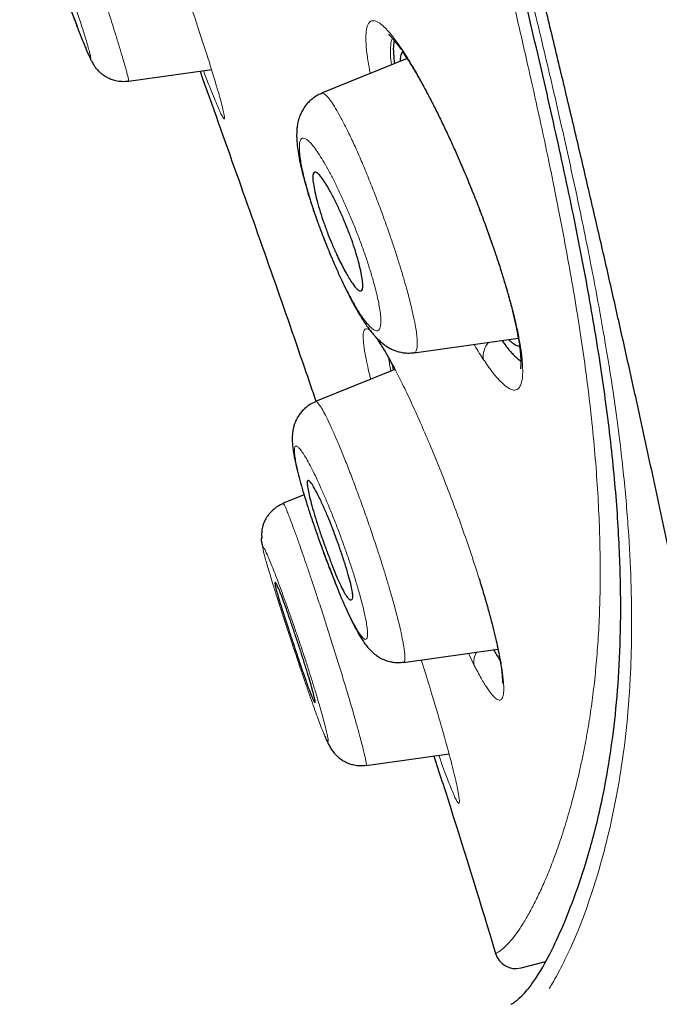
# Model space of a CAD drawing. Header units: millimetres. Extents: x 8 to 830, y 12 to 2106.
# Tile 102 of 256: x 113 to 122, y 1758 to 1772. Entities that reach past the tile are written whole.
import ezdxf

# ---------------------------------------------------------------- set-up
doc = ezdxf.new("R2010")
doc.units = ezdxf.units.MM

msp = doc.modelspace()

# ---------------------------------------------------------------- linework, layer by layer
at = {"color": 7, "linetype": 'Continuous', "lineweight": 30}
for p, q in [((118.571, 1771.931), (117.351, 1771.438)), ((114.608, 1771.608), (115.792, 1771.774)), ((118.672, 1767.745), (120.151, 1767.953)), ((118.359, 1767.58), (118.374, 1767.503)), ((118.359, 1767.58), (118.374, 1767.503)), ((118.395, 1767.511), (117.265, 1767.055)), ((117.105, 1765.727), (116.807, 1765.607)), ((118.519, 1763.344), (119.862, 1763.533)), ((117.989, 1761.877), (119.167, 1762.043)), ((120.191, 1759.001), (120.54, 1759.091))]:
    msp.add_line(p, q, dxfattribs=at)
at = {"color": 8, "linetype": 'Continuous', "lineweight": 0}
msp.add_line((119.525, 1763.302), (119.441, 1763.474), dxfattribs=at)
msp.add_line((119.525, 1763.302), (119.441, 1763.474), dxfattribs=at)
for centre, radius, start, end in [((119.93, 1767.702), 0.277, 135.4515, 191.2311), ((119.757, 1763.355), 0.238, 145.082, 192.9714)]:
    msp.add_arc(centre, radius, start, end, dxfattribs=at)
at = {"color": 7, "linetype": 'Continuous', "lineweight": 30}
msp.add_arc((120.116, 1759.291), 0.3, 196.8334, 284.5, dxfattribs=at)
for points, knots in [([(123.822, 1756.852), (123.724, 1757.43), (123.529, 1758.584), (123.213, 1760.318), (122.925, 1761.823), (122.671, 1763.1), (122.457, 1764.146), (122.236, 1765.203), (122.033, 1766.15), (121.851, 1766.984), (121.692, 1767.7), (121.529, 1768.426), (121.361, 1769.164), (121.188, 1769.915), (121.009, 1770.68), (120.824, 1771.462), (120.632, 1772.26), (120.433, 1773.078), (120.227, 1773.913), (120.014, 1774.765), (119.796, 1775.632), (119.572, 1776.511), (119.419, 1777.107), (119.342, 1777.405)], [0, 0, 0, 0, 0.093359, 0.186706, 0.280006, 0.334976, 0.389956, 0.444959, 0.499974, 0.535699, 0.571426, 0.607157, 0.64289, 0.678614, 0.714318, 0.750006, 0.785687, 0.821385, 0.857107, 0.892845, 0.928584, 0.964309, 1, 1, 1, 1]), ([(123.822, 1756.852), (123.724, 1757.43), (123.529, 1758.584), (123.213, 1760.318), (122.925, 1761.823), (122.671, 1763.1), (122.457, 1764.146), (122.236, 1765.203), (122.033, 1766.15), (121.851, 1766.984), (121.692, 1767.7), (121.529, 1768.426), (121.361, 1769.164), (121.188, 1769.915), (121.009, 1770.68), (120.824, 1771.462), (120.632, 1772.26), (120.433, 1773.078), (120.227, 1773.913), (120.014, 1774.765), (119.796, 1775.632), (119.572, 1776.511), (119.419, 1777.107), (119.342, 1777.405)], [0, 0, 0, 0, 0.093359, 0.186706, 0.280006, 0.334976, 0.389956, 0.444959, 0.499974, 0.535699, 0.571426, 0.607157, 0.64289, 0.678614, 0.714318, 0.750006, 0.785687, 0.821385, 0.857107, 0.892845, 0.928584, 0.964309, 1, 1, 1, 1]), ([(120.045, 1758.483), (120.054, 1758.486), (120.071, 1758.492), (120.191, 1758.583), (120.363, 1758.781), (120.562, 1759.109), (120.767, 1759.54), (120.966, 1760.039), (121.168, 1760.651), (121.332, 1761.305), (121.454, 1761.965), (121.537, 1762.593), (121.593, 1763.298), (121.615, 1764.087), (121.596, 1764.965), (121.529, 1765.938), (121.412, 1766.97), (121.249, 1768.053), (121.046, 1769.176), (120.796, 1770.383), (120.509, 1771.661), (120.192, 1773.001), (119.853, 1774.398), (119.495, 1775.843), (119.246, 1776.838), (119.121, 1777.336)], [0, 0, 0, 0, 0.069983, 0.139819, 0.209532, 0.279196, 0.333982, 0.388895, 0.444034, 0.499198, 0.534947, 0.570667, 0.606421, 0.642292, 0.678185, 0.713872, 0.749485, 0.780797, 0.812262, 0.843597, 0.874737, 0.905872, 0.93711, 0.968486, 1, 1, 1, 1]), ([(121.075, 1777.283), (121.259, 1776.567), (121.628, 1775.134), (122.17, 1773.068), (122.704, 1771.087), (123.225, 1769.196), (123.733, 1767.374), (124.395, 1765.013), (125.193, 1762.149), (126.116, 1758.761), (126.693, 1756.504), (126.982, 1755.375)], [0, 0, 0, 0, 0.083259, 0.166564, 0.249864, 0.333243, 0.416664, 0.500009, 0.666597, 0.83323, 1, 1, 1, 1]), ([(121.075, 1777.283), (121.259, 1776.567), (121.628, 1775.134), (122.17, 1773.068), (122.704, 1771.087), (123.225, 1769.196), (123.733, 1767.374), (124.395, 1765.013), (125.193, 1762.149), (126.116, 1758.761), (126.693, 1756.504), (126.982, 1755.375)], [0, 0, 0, 0, 0.083259, 0.166564, 0.249864, 0.333243, 0.416664, 0.500009, 0.666597, 0.83323, 1, 1, 1, 1]), ([(113.37, 1775.317), (113.345, 1775.305), (113.297, 1775.283), (113.236, 1775.239), (113.19, 1775.194), (113.156, 1775.153), (113.132, 1775.117), (113.108, 1775.076), (113.087, 1775.028), (113.071, 1774.976), (113.063, 1774.933), (113.06, 1774.89), (113.061, 1774.829), (113.07, 1774.753), (113.09, 1774.657), (113.118, 1774.556), (113.153, 1774.439), (113.195, 1774.308), (113.242, 1774.163), (113.295, 1774.005), (113.354, 1773.836), (113.417, 1773.658), (113.482, 1773.475), (113.546, 1773.295), (113.608, 1773.122), (113.666, 1772.959), (113.721, 1772.807), (113.773, 1772.663), (113.827, 1772.52), (113.882, 1772.374), (113.931, 1772.247), (113.973, 1772.141), (114.009, 1772.055), (114.041, 1771.98), (114.068, 1771.922), (114.089, 1771.88), (114.105, 1771.851), (114.117, 1771.832), (114.126, 1771.818), (114.135, 1771.806), (114.143, 1771.796), (114.158, 1771.778), (114.181, 1771.753), (114.208, 1771.728), (114.237, 1771.705), (114.266, 1771.685), (114.307, 1771.661), (114.361, 1771.636), (114.43, 1771.616), (114.515, 1771.603), (114.575, 1771.608), (114.608, 1771.611)], [0, 0, 0, 0, 0.0145622, 0.0277458, 0.0391819, 0.0486215, 0.0559224, 0.0619312, 0.0738939, 0.0868548, 0.1017142, 0.1174896, 0.1332583, 0.1649378, 0.1971445, 0.2302511, 0.2637043, 0.2973732, 0.331381, 0.3658506, 0.4009148, 0.4365644, 0.4712988, 0.5047747, 0.5369943, 0.567926, 0.5975366, 0.6263129, 0.6573097, 0.6911635, 0.728024, 0.7543415, 0.7820819, 0.8108071, 0.8365541, 0.858389, 0.8763036, 0.8871578, 0.8957937, 0.9022275, 0.9065471, 0.9094999, 0.9158091, 0.9250036, 0.9300413, 0.935709, 0.9447543, 0.9548319, 0.9676127, 0.9828257, 1, 1, 1, 1]), ([(118.307, 1772.275), (118.312, 1772.27), (118.322, 1772.261), (118.348, 1772.234), (118.383, 1772.193), (118.43, 1772.135), (118.469, 1772.081), (118.489, 1772.053)], [0, 0, 0, 0, 0.14776, 0.321239, 0.520872, 0.747018, 1, 1, 1, 1]), ([(118.388, 1772.187), (118.384, 1772.168), (118.373, 1772.12), (118.373, 1772.012), (118.385, 1771.906), (118.39, 1771.858)], [0, 0, 0, 0, 0.264985, 0.659364, 1, 1, 1, 1]), ([(118.388, 1772.187), (118.384, 1772.168), (118.373, 1772.12), (118.373, 1772.012), (118.385, 1771.906), (118.39, 1771.858)], [0, 0, 0, 0, 0.264985, 0.659364, 1, 1, 1, 1]), ([(118.499, 1772.038), (118.523, 1772.002), (118.574, 1771.928), (118.657, 1771.793), (118.745, 1771.642), (118.834, 1771.48), (118.923, 1771.312), (119.01, 1771.138), (119.096, 1770.961), (119.18, 1770.782), (119.274, 1770.575), (119.376, 1770.34), (119.484, 1770.08), (119.583, 1769.83), (119.673, 1769.593), (119.753, 1769.371), (119.824, 1769.165), (119.886, 1768.976), (119.94, 1768.803), (119.988, 1768.644), (120.033, 1768.481), (120.076, 1768.316), (120.113, 1768.155), (120.142, 1768.012), (120.163, 1767.887), (120.177, 1767.779), (120.185, 1767.694), (120.188, 1767.631), (120.188, 1767.586), (120.186, 1767.55), (120.184, 1767.527), (120.183, 1767.519), (120.183, 1767.52), (120.183, 1767.52)], [0, 0, 0, 0, 0.0352911, 0.07448, 0.1127188, 0.1500048, 0.1863242, 0.2216606, 0.2560004, 0.2893364, 0.3216697, 0.368287, 0.4126735, 0.4548687, 0.4948766, 0.5326847, 0.5682786, 0.6016494, 0.6327962, 0.6622507, 0.6909504, 0.7279793, 0.7636032, 0.7978613, 0.8307679, 0.8623236, 0.8925062, 0.9141885, 0.9350357, 0.9550477, 0.9751892, 0.9906804, 1, 1, 1, 1]), ([(118.476, 1771.892), (118.477, 1771.918), (118.481, 1771.979), (118.497, 1772.009), (118.506, 1772.027)], [0, 0, 0, 0, 0.424962, 1, 1, 1, 1]), ([(118.476, 1771.892), (118.477, 1771.918), (118.481, 1771.979), (118.497, 1772.009), (118.506, 1772.027)], [0, 0, 0, 0, 0.424962, 1, 1, 1, 1]), ([(115.625, 1771.75), (115.798, 1771.264), (116.299, 1769.86), (116.85, 1768.297), (117.219, 1767.216), (117.273, 1767.058)], [0, 0, 0, 0, 0.3115454, 0.8991467, 1, 1, 1, 1]), ([(115.625, 1771.75), (115.798, 1771.264), (116.299, 1769.86), (116.85, 1768.297), (117.219, 1767.216), (117.273, 1767.058)], [0, 0, 0, 0, 0.3115454, 0.8991467, 1, 1, 1, 1]), ([(117.353, 1771.434), (117.328, 1771.423), (117.281, 1771.401), (117.219, 1771.357), (117.167, 1771.31), (117.123, 1771.259), (117.088, 1771.206), (117.061, 1771.154), (117.035, 1771.093), (117.016, 1771.023), (117.005, 1770.953), (116.999, 1770.878), (116.999, 1770.796), (117.006, 1770.694), (117.023, 1770.578), (117.047, 1770.449), (117.078, 1770.317), (117.113, 1770.183), (117.15, 1770.052), (117.193, 1769.911), (117.242, 1769.759), (117.302, 1769.59), (117.361, 1769.434), (117.417, 1769.293), (117.47, 1769.161), (117.532, 1769.015), (117.595, 1768.873), (117.657, 1768.739), (117.716, 1768.617), (117.778, 1768.495), (117.838, 1768.383), (117.896, 1768.285), (117.948, 1768.201), (117.996, 1768.13), (118.041, 1768.069), (118.08, 1768.021), (118.112, 1767.984), (118.141, 1767.953), (118.179, 1767.916), (118.23, 1767.872), (118.287, 1767.832), (118.342, 1767.802), (118.388, 1767.782), (118.438, 1767.764), (118.5, 1767.749), (118.582, 1767.74), (118.64, 1767.745), (118.672, 1767.748)], [0, 0, 0, 0, 0.016471, 0.031959, 0.046209, 0.059035, 0.073739, 0.086195, 0.097802, 0.118801, 0.137545, 0.1549, 0.180699, 0.210425, 0.242956, 0.27545, 0.307831, 0.338172, 0.365904, 0.392171, 0.426506, 0.460205, 0.493343, 0.517841, 0.542434, 0.57115, 0.604953, 0.630295, 0.657854, 0.687676, 0.718841, 0.747409, 0.772987, 0.798123, 0.81965, 0.839012, 0.84974, 0.860059, 0.872878, 0.889973, 0.911274, 0.9282, 0.940482, 0.9495, 0.9636, 0.980536, 1, 1, 1, 1]), ([(117.724, 1769.508), (117.744, 1769.456), (117.784, 1769.349), (117.853, 1769.139), (117.906, 1768.944), (117.934, 1768.793), (117.942, 1768.705), (117.936, 1768.646), (117.92, 1768.627), (117.904, 1768.626), (117.893, 1768.629), (117.879, 1768.636), (117.85, 1768.659), (117.798, 1768.721), (117.73, 1768.829), (117.665, 1768.946), (117.616, 1769.042), (117.562, 1769.156), (117.504, 1769.287), (117.442, 1769.44), (117.385, 1769.596), (117.316, 1769.807), (117.263, 1770.003), (117.235, 1770.152), (117.227, 1770.239), (117.233, 1770.297), (117.249, 1770.315), (117.265, 1770.316), (117.276, 1770.313), (117.291, 1770.305), (117.319, 1770.281), (117.37, 1770.22), (117.434, 1770.119), (117.491, 1770.018), (117.54, 1769.924), (117.599, 1769.801), (117.665, 1769.653), (117.705, 1769.555), (117.724, 1769.508)], [0, 0, 0, 0, 0.029748, 0.059951, 0.121295, 0.152725, 0.184893, 0.217605, 0.250768, 0.257831, 0.267372, 0.279385, 0.293722, 0.329739, 0.375401, 0.399125, 0.421623, 0.443107, 0.4728, 0.500163, 0.530155, 0.560602, 0.621995, 0.653479, 0.685305, 0.717737, 0.75052, 0.758312, 0.768306, 0.780478, 0.794896, 0.830613, 0.875255, 0.893661, 0.911325, 0.944082, 0.973566, 1, 1, 1, 1]), ([(118.16, 1767.916), (118.16, 1767.916), (118.159, 1767.916), (118.163, 1767.91), (118.172, 1767.897), (118.188, 1767.873), (118.212, 1767.836), (118.246, 1767.782), (118.29, 1767.706), (118.341, 1767.615), (118.38, 1767.539), (118.398, 1767.505)], [0, 0, 0, 0, 0.021207, 0.092053, 0.178791, 0.281674, 0.400961, 0.536926, 0.689851, 0.860039, 1, 1, 1, 1]), ([(119.921, 1767.921), (119.941, 1767.892), (119.998, 1767.811), (120.08, 1767.718), (120.148, 1767.653), (120.18, 1767.636), (120.187, 1767.632)], [0, 0, 0, 0, 0.190946, 0.543068, 0.893885, 1, 1, 1, 1]), ([(119.921, 1767.921), (119.941, 1767.892), (119.998, 1767.811), (120.08, 1767.718), (120.148, 1767.653), (120.18, 1767.636), (120.187, 1767.632)], [0, 0, 0, 0, 0.190946, 0.543068, 0.893885, 1, 1, 1, 1]), ([(120.164, 1767.84), (120.158, 1767.84), (120.139, 1767.84), (120.098, 1767.862), (120.055, 1767.894), (120.025, 1767.925), (120.016, 1767.934)], [0, 0, 0, 0, 0.170279, 0.508287, 0.847707, 1, 1, 1, 1]), ([(120.164, 1767.84), (120.158, 1767.84), (120.139, 1767.84), (120.098, 1767.862), (120.055, 1767.894), (120.025, 1767.925), (120.016, 1767.934)], [0, 0, 0, 0, 0.170279, 0.508287, 0.847707, 1, 1, 1, 1]), ([(117.267, 1767.051), (117.24, 1767.038), (117.188, 1767.014), (117.123, 1766.965), (117.074, 1766.916), (117.035, 1766.866), (117.007, 1766.82), (116.985, 1766.776), (116.967, 1766.731), (116.954, 1766.685), (116.943, 1766.633), (116.937, 1766.573), (116.935, 1766.501), (116.941, 1766.425), (116.95, 1766.353), (116.962, 1766.284), (116.978, 1766.204), (117.001, 1766.102), (117.034, 1765.974), (117.076, 1765.823), (117.121, 1765.671), (117.171, 1765.511), (117.227, 1765.345), (117.286, 1765.174), (117.334, 1765.041), (117.371, 1764.941), (117.401, 1764.862), (117.435, 1764.77), (117.476, 1764.661), (117.524, 1764.537), (117.578, 1764.401), (117.637, 1764.257), (117.697, 1764.117), (117.754, 1763.993), (117.805, 1763.891), (117.847, 1763.809), (117.884, 1763.743), (117.92, 1763.684), (117.96, 1763.622), (118.005, 1763.563), (118.057, 1763.506), (118.119, 1763.452), (118.169, 1763.419), (118.208, 1763.398), (118.234, 1763.386), (118.259, 1763.376), (118.288, 1763.366), (118.328, 1763.355), (118.381, 1763.345), (118.446, 1763.34), (118.493, 1763.345), (118.518, 1763.347)], [0, 0, 0, 0, 0.017162, 0.032701, 0.046208, 0.057422, 0.06888, 0.078763, 0.08769, 0.099353, 0.109679, 0.127705, 0.150326, 0.173763, 0.196104, 0.218336, 0.241728, 0.266353, 0.302957, 0.338943, 0.372188, 0.402795, 0.439819, 0.473179, 0.502955, 0.516496, 0.530713, 0.548502, 0.56991, 0.594903, 0.62343, 0.655447, 0.690937, 0.725539, 0.756329, 0.783373, 0.806735, 0.827556, 0.849554, 0.873201, 0.894969, 0.913691, 0.928824, 0.93765, 0.944269, 0.948757, 0.954114, 0.962036, 0.972443, 0.985182, 1, 1, 1, 1]), ([(117.563, 1765.107), (117.571, 1765.085), (117.587, 1765.043), (117.609, 1764.979), (117.644, 1764.878), (117.689, 1764.743), (117.735, 1764.588), (117.77, 1764.46), (117.791, 1764.36), (117.8, 1764.29), (117.795, 1764.246), (117.777, 1764.227), (117.747, 1764.238), (117.709, 1764.282), (117.664, 1764.357), (117.614, 1764.46), (117.559, 1764.588), (117.5, 1764.734), (117.44, 1764.894), (117.379, 1765.059), (117.321, 1765.226), (117.269, 1765.387), (117.225, 1765.537), (117.189, 1765.67), (117.164, 1765.78), (117.15, 1765.862), (117.148, 1765.916), (117.157, 1765.933), (117.172, 1765.93), (117.186, 1765.919), (117.212, 1765.888), (117.254, 1765.819), (117.306, 1765.719), (117.354, 1765.62), (117.398, 1765.52), (117.452, 1765.395), (117.511, 1765.247), (117.547, 1765.151), (117.563, 1765.107)], [0, 0, 0, 0, 0.012081, 0.023978, 0.035767, 0.070007, 0.103118, 0.134838, 0.165534, 0.195033, 0.22341, 0.25074, 0.282119, 0.313585, 0.344864, 0.376254, 0.407453, 0.438743, 0.470026, 0.501112, 0.532202, 0.563172, 0.594333, 0.625478, 0.656691, 0.688101, 0.719529, 0.751183, 0.765071, 0.781771, 0.801237, 0.835294, 0.875607, 0.894745, 0.912917, 0.94601, 0.975043, 1, 1, 1, 1]), ([(116.809, 1765.603), (116.781, 1765.59), (116.728, 1765.565), (116.664, 1765.515), (116.616, 1765.466), (116.583, 1765.423), (116.561, 1765.387), (116.543, 1765.353), (116.529, 1765.32), (116.516, 1765.284), (116.507, 1765.246), (116.503, 1765.212), (116.501, 1765.181), (116.501, 1765.156), (116.502, 1765.14), (116.502, 1765.129), (116.503, 1765.123), (116.503, 1765.118), (116.503, 1765.115), (116.503, 1765.112), (116.503, 1765.109), (116.502, 1765.106), (116.501, 1765.106), (116.5, 1765.107), (116.497, 1765.108), (116.495, 1765.104), (116.495, 1765.09), (116.499, 1765.063), (116.507, 1765.025), (116.516, 1764.989), (116.52, 1764.975)], [0, 0, 0, 0, 0.062835, 0.118702, 0.165756, 0.202888, 0.230691, 0.255627, 0.279987, 0.305084, 0.341533, 0.382914, 0.419399, 0.439733, 0.454433, 0.459867, 0.464208, 0.467746, 0.469372, 0.470999, 0.474545, 0.478883, 0.492302, 0.509986, 0.543454, 0.620479, 0.705048, 0.806146, 0.923626, 1, 1, 1, 1]), ([(117.013, 1763.636), (117.031, 1763.579), (117.069, 1763.466), (117.12, 1763.303), (117.166, 1763.153), (117.205, 1763.021), (117.235, 1762.914), (117.255, 1762.834), (117.266, 1762.784), (117.265, 1762.771), (117.263, 1762.771), (117.263, 1762.771), (117.263, 1762.771), (117.263, 1762.771), (117.263, 1762.771), (117.263, 1762.771), (117.263, 1762.771), (117.263, 1762.771), (117.263, 1762.771), (117.263, 1762.771), (117.262, 1762.771), (117.26, 1762.771), (117.255, 1762.776), (117.243, 1762.794), (117.221, 1762.842), (117.184, 1762.935), (117.127, 1763.093), (117.062, 1763.282), (117, 1763.466), (116.958, 1763.593), (116.924, 1763.695), (116.9, 1763.767), (116.863, 1763.881), (116.816, 1764.026), (116.766, 1764.184), (116.729, 1764.305), (116.704, 1764.39), (116.687, 1764.459), (116.686, 1764.485), (116.698, 1764.48), (116.711, 1764.463), (116.732, 1764.421), (116.766, 1764.341), (116.806, 1764.234), (116.852, 1764.107), (116.903, 1763.961), (116.957, 1763.802), (116.994, 1763.691), (117.013, 1763.636)], [0, 0, 0, 0, 0.031703, 0.063196, 0.094652, 0.125855, 0.157201, 0.188336, 0.219547, 0.250656, 0.250659, 0.250661, 0.250665, 0.250673, 0.250687, 0.250712, 0.25076, 0.250854, 0.25105, 0.251487, 0.252548, 0.256283, 0.269224, 0.289447, 0.317194, 0.352124, 0.39436, 0.44396, 0.471653, 0.500983, 0.514902, 0.528593, 0.541879, 0.579953, 0.615179, 0.647852, 0.677709, 0.704958, 0.751193, 0.766671, 0.782254, 0.813339, 0.844419, 0.875502, 0.906686, 0.937753, 0.968931, 1, 1, 1, 1]), ([(119.594, 1764.536), (119.617, 1764.46), (119.661, 1764.315), (119.719, 1764.114), (119.769, 1763.932), (119.811, 1763.766), (119.846, 1763.615), (119.874, 1763.479), (119.896, 1763.36), (119.912, 1763.257), (119.921, 1763.178), (119.924, 1763.122), (119.925, 1763.086), (119.925, 1763.062), (119.925, 1763.054), (119.924, 1763.05)], [0, 0, 0, 0, 0.103528, 0.198334, 0.290282, 0.380977, 0.470474, 0.558844, 0.646107, 0.732254, 0.81726, 0.876555, 0.926763, 0.967892, 1, 1, 1, 1]), ([(119.802, 1763.525), (119.812, 1763.506), (119.846, 1763.443), (119.874, 1763.4), (119.894, 1763.369)], [0, 0, 0, 0, 0.291465, 1, 1, 1, 1]), ([(119.802, 1763.525), (119.812, 1763.506), (119.846, 1763.443), (119.874, 1763.4), (119.894, 1763.369)], [0, 0, 0, 0, 0.291465, 1, 1, 1, 1]), ([(117.4, 1762.298), (117.403, 1762.291), (117.417, 1762.256), (117.441, 1762.204), (117.47, 1762.145), (117.496, 1762.102), (117.521, 1762.069), (117.543, 1762.043), (117.569, 1762.016), (117.604, 1761.985), (117.649, 1761.952), (117.701, 1761.924), (117.757, 1761.901), (117.82, 1761.884), (117.9, 1761.873), (117.958, 1761.878), (117.989, 1761.881)], [0, 0, 0, 0, 0.033666, 0.188028, 0.32683, 0.44069, 0.497906, 0.545319, 0.584647, 0.625154, 0.676821, 0.740071, 0.783887, 0.842847, 0.915656, 1, 1, 1, 1]), ([(118.952, 1762.013), (119.028, 1761.775), (119.33, 1760.842), (119.616, 1759.904), (119.829, 1759.204)], [0, 0, 0, 0, 0.254554, 1, 1, 1, 1]), ([(118.952, 1762.013), (119.028, 1761.775), (119.33, 1760.842), (119.616, 1759.904), (119.829, 1759.204)], [0, 0, 0, 0, 0.254554, 1, 1, 1, 1])]:
    msp.add_open_spline(points, degree=3, knots=knots, dxfattribs=at)
at = {"color": 8, "linetype": 'Continuous', "lineweight": 0}
for points, knots in [([(119.829, 1759.204), (119.831, 1759.205), (119.836, 1759.207), (119.874, 1759.228), (119.931, 1759.27), (120.001, 1759.336), (120.077, 1759.424), (120.156, 1759.53), (120.242, 1759.665), (120.331, 1759.823), (120.423, 1760.002), (120.514, 1760.198), (120.607, 1760.42), (120.701, 1760.67), (120.795, 1760.947), (120.886, 1761.252), (120.975, 1761.588), (121.051, 1761.922), (121.116, 1762.245), (121.168, 1762.553), (121.214, 1762.881), (121.253, 1763.231), (121.284, 1763.606), (121.306, 1764.005), (121.317, 1764.419), (121.317, 1764.846), (121.306, 1765.285), (121.284, 1765.748), (121.249, 1766.237), (121.201, 1766.751), (121.141, 1767.266), (121.072, 1767.779), (120.994, 1768.288), (120.904, 1768.819), (120.804, 1769.372), (120.693, 1769.946), (120.572, 1770.538), (120.441, 1771.149), (120.294, 1771.807), (120.132, 1772.514), (119.954, 1773.269), (119.769, 1774.042), (119.577, 1774.831), (119.378, 1775.636), (119.175, 1776.454), (119.036, 1777.01), (118.967, 1777.288)], [0, 0, 0, 0, 0.0392286, 0.0784232, 0.1175855, 0.1567197, 0.1874536, 0.2181815, 0.2489122, 0.2796772, 0.3071866, 0.334719, 0.362261, 0.3898002, 0.4173254, 0.4448269, 0.4722967, 0.4997285, 0.5196581, 0.5395806, 0.5595043, 0.5794399, 0.5994002, 0.6194004, 0.6394497, 0.6578499, 0.6762504, 0.694635, 0.7129909, 0.7313091, 0.7495847, 0.7651782, 0.7808318, 0.796527, 0.8122451, 0.827968, 0.843678, 0.8593582, 0.8749931, 0.8928099, 0.9106057, 0.9284054, 0.9462298, 0.9640955, 0.9820158, 1, 1, 1, 1]), ([(119.829, 1759.204), (119.831, 1759.205), (119.836, 1759.207), (119.874, 1759.228), (119.931, 1759.27), (120.001, 1759.336), (120.077, 1759.424), (120.156, 1759.53), (120.242, 1759.665), (120.331, 1759.823), (120.423, 1760.002), (120.514, 1760.198), (120.607, 1760.42), (120.701, 1760.67), (120.795, 1760.947), (120.886, 1761.252), (120.975, 1761.588), (121.051, 1761.922), (121.116, 1762.245), (121.168, 1762.553), (121.214, 1762.881), (121.253, 1763.231), (121.284, 1763.606), (121.306, 1764.005), (121.317, 1764.419), (121.317, 1764.846), (121.306, 1765.285), (121.284, 1765.748), (121.249, 1766.237), (121.201, 1766.751), (121.141, 1767.266), (121.072, 1767.779), (120.994, 1768.288), (120.904, 1768.819), (120.804, 1769.372), (120.693, 1769.946), (120.572, 1770.538), (120.441, 1771.149), (120.294, 1771.807), (120.132, 1772.514), (119.954, 1773.269), (119.769, 1774.042), (119.577, 1774.831), (119.378, 1775.636), (119.175, 1776.454), (119.036, 1777.01), (118.967, 1777.288)], [0, 0, 0, 0, 0.0392286, 0.0784232, 0.1175855, 0.1567197, 0.1874536, 0.2181815, 0.2489122, 0.2796772, 0.3071866, 0.334719, 0.362261, 0.3898002, 0.4173254, 0.4448269, 0.4722967, 0.4997285, 0.5196581, 0.5395806, 0.5595043, 0.5794399, 0.5994002, 0.6194004, 0.6394497, 0.6578499, 0.6762504, 0.694635, 0.7129909, 0.7313091, 0.7495847, 0.7651782, 0.7808318, 0.796527, 0.8122451, 0.827968, 0.843678, 0.8593582, 0.8749931, 0.8928099, 0.9106057, 0.9284054, 0.9462298, 0.9640955, 0.9820158, 1, 1, 1, 1]), ([(119.243, 1777.221), (119.344, 1776.818), (119.546, 1776.015), (119.839, 1774.839), (120.122, 1773.692), (120.391, 1772.578), (120.647, 1771.499), (120.882, 1770.46), (121.094, 1769.466), (121.279, 1768.522), (121.435, 1767.632), (121.564, 1766.769), (121.661, 1765.939), (121.727, 1765.141), (121.761, 1764.405), (121.767, 1763.727), (121.744, 1763.042), (121.69, 1762.365), (121.601, 1761.714), (121.487, 1761.121), (121.355, 1760.58), (121.209, 1760.091), (121.058, 1759.667), (120.907, 1759.304), (120.76, 1759.003), (120.654, 1758.805), (120.602, 1758.724), (120.592, 1758.708)], [0, 0, 0, 0, 0.033659, 0.0671513, 0.1005146, 0.1338035, 0.1670909, 0.2005051, 0.2340532, 0.2676332, 0.3011404, 0.3344713, 0.3717044, 0.4090293, 0.4464441, 0.4839201, 0.5213789, 0.5701877, 0.6188173, 0.6673755, 0.7203918, 0.7735127, 0.8267272, 0.8800141, 0.9333429, 0.9866759, 1, 1, 1, 1]), ([(113.37, 1775.317), (113.372, 1775.315), (113.377, 1775.312), (113.393, 1775.278), (113.414, 1775.23), (113.44, 1775.164), (113.475, 1775.073), (113.521, 1774.951), (113.579, 1774.793), (113.638, 1774.628), (113.696, 1774.463), (113.752, 1774.305), (113.81, 1774.138), (113.876, 1773.946), (113.95, 1773.728), (114.032, 1773.486), (114.112, 1773.243), (114.191, 1773.005), (114.266, 1772.774), (114.336, 1772.556), (114.4, 1772.352), (114.457, 1772.167), (114.502, 1772.017), (114.537, 1771.899), (114.563, 1771.808), (114.583, 1771.735), (114.6, 1771.671), (114.609, 1771.627), (114.611, 1771.607), (114.607, 1771.612), (114.607, 1771.612)], [0, 0, 0, 0, 0.04112, 0.072286, 0.103293, 0.134326, 0.165463, 0.207093, 0.248797, 0.290505, 0.321784, 0.353071, 0.384334, 0.415571, 0.45718, 0.498747, 0.540255, 0.581717, 0.623189, 0.664701, 0.706256, 0.747822, 0.789372, 0.820536, 0.85172, 0.882927, 0.914153, 0.955787, 0.997372, 1, 1, 1, 1]), ([(113.479, 1773.47), (113.495, 1773.425), (113.527, 1773.335), (113.576, 1773.2), (113.624, 1773.065), (113.677, 1772.918), (113.735, 1772.762), (113.794, 1772.601), (113.85, 1772.453), (113.901, 1772.319), (113.946, 1772.203), (113.986, 1772.106), (114.018, 1772.029), (114.043, 1771.973), (114.061, 1771.94), (114.07, 1771.931), (114.071, 1771.946), (114.063, 1771.985), (114.048, 1772.046), (114.024, 1772.129), (113.996, 1772.223), (113.965, 1772.321), (113.933, 1772.42), (113.898, 1772.528), (113.855, 1772.657), (113.804, 1772.808), (113.745, 1772.98), (113.682, 1773.158), (113.619, 1773.338), (113.554, 1773.517), (113.489, 1773.694), (113.426, 1773.864), (113.366, 1774.024), (113.309, 1774.172), (113.257, 1774.305), (113.21, 1774.422), (113.17, 1774.518), (113.136, 1774.596), (113.111, 1774.652), (113.094, 1774.682), (113.085, 1774.692), (113.082, 1774.688), (113.084, 1774.67), (113.092, 1774.635), (113.107, 1774.579), (113.132, 1774.497), (113.164, 1774.395), (113.203, 1774.274), (113.249, 1774.137), (113.3, 1773.984), (113.357, 1773.82), (113.417, 1773.648), (113.459, 1773.529), (113.479, 1773.47)], [0, 0, 0, 0, 0.015643, 0.031202, 0.046839, 0.062711, 0.083704, 0.104422, 0.125206, 0.145861, 0.166536, 0.187609, 0.208392, 0.229363, 0.250046, 0.270868, 0.291542, 0.312461, 0.333447, 0.354157, 0.374946, 0.390517, 0.406017, 0.421603, 0.437431, 0.458275, 0.47925, 0.500056, 0.520847, 0.541545, 0.562518, 0.583464, 0.604178, 0.625008, 0.64575, 0.666451, 0.687481, 0.708484, 0.729208, 0.749983, 0.765506, 0.780983, 0.796567, 0.812412, 0.833208, 0.854174, 0.874874, 0.895705, 0.916395, 0.937322, 0.9584, 0.979173, 1, 1, 1, 1]), ([(115.162, 1773.636), (115.2, 1773.527), (115.306, 1773.232), (115.467, 1772.762), (115.634, 1772.261), (115.774, 1771.824), (115.882, 1771.469), (115.952, 1771.214), (115.98, 1771.078), (115.966, 1771.063), (115.913, 1771.162), (115.82, 1771.382), (115.736, 1771.591), (115.679, 1771.743), (115.674, 1771.757)], [0, 0, 0, 0, 0.054516, 0.147786, 0.241069, 0.33454, 0.428253, 0.522355, 0.616441, 0.710143, 0.803653, 0.897035, 0.990397, 1, 1, 1, 1]), ([(115.162, 1773.636), (115.2, 1773.527), (115.306, 1773.232), (115.467, 1772.762), (115.634, 1772.261), (115.774, 1771.824), (115.882, 1771.469), (115.952, 1771.214), (115.98, 1771.078), (115.966, 1771.063), (115.913, 1771.162), (115.82, 1771.382), (115.736, 1771.591), (115.679, 1771.743), (115.674, 1771.757)], [0, 0, 0, 0, 0.054516, 0.147786, 0.241069, 0.33454, 0.428253, 0.522355, 0.616441, 0.710143, 0.803653, 0.897035, 0.990397, 1, 1, 1, 1]), ([(118.046, 1771.719), (118.044, 1771.727), (118.025, 1771.818), (118.003, 1771.963), (117.983, 1772.148), (117.983, 1772.292), (118, 1772.398), (118.036, 1772.459), (118.089, 1772.476), (118.159, 1772.451), (118.243, 1772.384), (118.341, 1772.28), (118.416, 1772.177), (118.453, 1772.126)], [0, 0, 0, 0, 0.009342, 0.10826, 0.207339, 0.306492, 0.405668, 0.504686, 0.603562, 0.702482, 0.801514, 0.900675, 1, 1, 1, 1]), ([(118.046, 1771.719), (118.044, 1771.727), (118.025, 1771.818), (118.003, 1771.963), (117.983, 1772.148), (117.983, 1772.292), (118, 1772.398), (118.036, 1772.459), (118.089, 1772.476), (118.159, 1772.451), (118.243, 1772.384), (118.341, 1772.28), (118.416, 1772.177), (118.453, 1772.126)], [0, 0, 0, 0, 0.009342, 0.10826, 0.207339, 0.306492, 0.405668, 0.504686, 0.603562, 0.702482, 0.801514, 0.900675, 1, 1, 1, 1]), ([(118.361, 1772.218), (118.36, 1772.216), (118.345, 1772.196), (118.335, 1772.12), (118.33, 1771.999), (118.341, 1771.891), (118.346, 1771.84)], [0, 0, 0, 0, 0.041194, 0.372301, 0.7029, 1, 1, 1, 1]), ([(118.361, 1772.218), (118.36, 1772.216), (118.345, 1772.196), (118.335, 1772.12), (118.33, 1771.999), (118.341, 1771.891), (118.346, 1771.84)], [0, 0, 0, 0, 0.041194, 0.372301, 0.7029, 1, 1, 1, 1]), ([(118.453, 1772.126), (118.495, 1772.065), (118.578, 1771.942), (118.715, 1771.709), (118.858, 1771.447), (119.006, 1771.156), (119.156, 1770.843), (119.293, 1770.539), (119.416, 1770.253), (119.523, 1769.991), (119.625, 1769.727), (119.723, 1769.464), (119.815, 1769.204), (119.899, 1768.95), (119.975, 1768.705), (120.042, 1768.47), (120.099, 1768.251), (120.145, 1768.048), (120.179, 1767.865), (120.202, 1767.701), (120.214, 1767.558), (120.215, 1767.438), (120.204, 1767.342), (120.18, 1767.264), (120.137, 1767.216), (120.071, 1767.212), (119.989, 1767.254), (119.892, 1767.341), (119.782, 1767.468), (119.699, 1767.588), (119.658, 1767.648)], [0, 0, 0, 0, 0.041722, 0.08344, 0.125174, 0.166895, 0.208565, 0.250178, 0.281372, 0.312571, 0.343794, 0.375039, 0.406296, 0.437554, 0.46881, 0.500083, 0.53133, 0.562534, 0.593743, 0.624976, 0.65623, 0.687495, 0.718762, 0.750031, 0.791642, 0.833206, 0.874806, 0.916468, 0.958194, 1, 1, 1, 1]), ([(118.453, 1772.126), (118.495, 1772.065), (118.578, 1771.942), (118.715, 1771.709), (118.858, 1771.447), (119.006, 1771.156), (119.156, 1770.843), (119.293, 1770.539), (119.416, 1770.253), (119.523, 1769.991), (119.625, 1769.727), (119.723, 1769.464), (119.815, 1769.204), (119.899, 1768.95), (119.975, 1768.705), (120.042, 1768.47), (120.099, 1768.251), (120.145, 1768.048), (120.179, 1767.865), (120.202, 1767.701), (120.214, 1767.558), (120.215, 1767.438), (120.204, 1767.342), (120.18, 1767.264), (120.137, 1767.216), (120.071, 1767.212), (119.989, 1767.254), (119.892, 1767.341), (119.782, 1767.468), (119.699, 1767.588), (119.658, 1767.648)], [0, 0, 0, 0, 0.041722, 0.08344, 0.125174, 0.166895, 0.208565, 0.250178, 0.281372, 0.312571, 0.343794, 0.375039, 0.406296, 0.437554, 0.46881, 0.500083, 0.53133, 0.562534, 0.593743, 0.624976, 0.65623, 0.687495, 0.718762, 0.750031, 0.791642, 0.833206, 0.874806, 0.916468, 0.958194, 1, 1, 1, 1]), ([(117.353, 1771.432), (117.354, 1771.433), (117.362, 1771.443), (117.388, 1771.432), (117.432, 1771.396), (117.487, 1771.325), (117.551, 1771.227), (117.623, 1771.101), (117.701, 1770.95), (117.785, 1770.777), (117.873, 1770.584), (117.964, 1770.372), (118.055, 1770.147), (118.147, 1769.913), (118.236, 1769.673), (118.314, 1769.452), (118.382, 1769.252), (118.439, 1769.076), (118.492, 1768.904), (118.546, 1768.721), (118.598, 1768.531), (118.644, 1768.342), (118.677, 1768.187), (118.699, 1768.065), (118.711, 1767.971), (118.716, 1767.892), (118.714, 1767.823), (118.702, 1767.773), (118.687, 1767.748), (118.673, 1767.75), (118.671, 1767.751)], [0, 0, 0, 0, 0.004228, 0.04558, 0.086644, 0.12755, 0.16859, 0.20973, 0.250906, 0.292066, 0.333206, 0.37437, 0.415552, 0.456747, 0.497923, 0.539061, 0.569916, 0.600799, 0.631701, 0.662624, 0.703866, 0.745098, 0.78629, 0.817172, 0.848064, 0.878952, 0.90984, 0.951002, 0.992106, 1, 1, 1, 1]), ([(117.33, 1769.528), (117.347, 1769.483), (117.38, 1769.394), (117.433, 1769.259), (117.488, 1769.126), (117.55, 1768.981), (117.619, 1768.828), (117.694, 1768.672), (117.768, 1768.53), (117.838, 1768.403), (117.906, 1768.294), (117.968, 1768.204), (118.025, 1768.134), (118.075, 1768.086), (118.118, 1768.059), (118.152, 1768.057), (118.177, 1768.078), (118.192, 1768.123), (118.198, 1768.189), (118.194, 1768.277), (118.181, 1768.375), (118.162, 1768.478), (118.139, 1768.58), (118.111, 1768.691), (118.074, 1768.823), (118.027, 1768.977), (117.969, 1769.152), (117.904, 1769.331), (117.835, 1769.511), (117.762, 1769.689), (117.687, 1769.863), (117.611, 1770.029), (117.535, 1770.185), (117.461, 1770.327), (117.39, 1770.454), (117.322, 1770.563), (117.26, 1770.653), (117.203, 1770.724), (117.154, 1770.773), (117.112, 1770.799), (117.079, 1770.803), (117.055, 1770.782), (117.04, 1770.737), (117.036, 1770.67), (117.041, 1770.583), (117.054, 1770.485), (117.074, 1770.382), (117.096, 1770.28), (117.125, 1770.169), (117.162, 1770.037), (117.208, 1769.883), (117.266, 1769.707), (117.308, 1769.588), (117.33, 1769.528)], [0, 0, 0, 0, 0.015588, 0.031128, 0.046787, 0.062725, 0.083657, 0.10438, 0.125241, 0.145865, 0.166548, 0.187671, 0.208446, 0.229421, 0.250104, 0.270936, 0.291603, 0.312492, 0.33352, 0.354221, 0.374954, 0.390507, 0.405997, 0.421585, 0.437431, 0.458268, 0.479253, 0.500079, 0.520803, 0.5415, 0.562543, 0.583477, 0.604203, 0.62504, 0.645796, 0.666513, 0.687516, 0.708536, 0.729268, 0.750007, 0.770708, 0.791395, 0.812423, 0.833208, 0.854195, 0.87486, 0.890535, 0.906053, 0.921589, 0.937315, 0.958452, 0.979222, 1, 1, 1, 1]), ([(118.051, 1767.373), (118.047, 1767.391), (118.027, 1767.471), (118, 1767.593), (117.968, 1767.752), (117.948, 1767.895), (117.943, 1768.009), (117.955, 1768.072), (117.98, 1768.094), (118.014, 1768.085), (118.041, 1768.068), (118.06, 1768.046), (118.062, 1768.044)], [0, 0, 0, 0, 0.031142, 0.137273, 0.243555, 0.385431, 0.527491, 0.669755, 0.776343, 0.882591, 0.988702, 1, 1, 1, 1]), ([(118.051, 1767.373), (118.047, 1767.391), (118.027, 1767.471), (118, 1767.593), (117.968, 1767.752), (117.948, 1767.895), (117.943, 1768.009), (117.955, 1768.072), (117.98, 1768.094), (118.014, 1768.085), (118.041, 1768.068), (118.06, 1768.046), (118.062, 1768.044)], [0, 0, 0, 0, 0.031142, 0.137273, 0.243555, 0.385431, 0.527491, 0.669755, 0.776343, 0.882591, 0.988702, 1, 1, 1, 1]), ([(118.117, 1767.979), (118.14, 1767.947), (118.19, 1767.88), (118.282, 1767.728), (118.355, 1767.592), (118.392, 1767.525)], [0, 0, 0, 0, 0.30546, 0.652209, 1, 1, 1, 1]), ([(118.117, 1767.979), (118.14, 1767.947), (118.19, 1767.88), (118.282, 1767.728), (118.355, 1767.592), (118.392, 1767.525)], [0, 0, 0, 0, 0.30546, 0.652209, 1, 1, 1, 1]), ([(119.658, 1767.648), (119.617, 1767.71), (119.574, 1767.776), (119.527, 1767.86), (119.524, 1767.865)], [0, 0, 0, 0, 0.936036, 1, 1, 1, 1]), ([(119.658, 1767.648), (119.617, 1767.71), (119.574, 1767.776), (119.527, 1767.86), (119.524, 1767.865)], [0, 0, 0, 0, 0.936036, 1, 1, 1, 1]), ([(118.31, 1767.669), (118.313, 1767.641), (118.319, 1767.59), (118.333, 1767.521), (118.339, 1767.489)], [0, 0, 0, 0, 0.539533, 1, 1, 1, 1]), ([(118.31, 1767.669), (118.313, 1767.641), (118.319, 1767.59), (118.333, 1767.521), (118.339, 1767.489)], [0, 0, 0, 0, 0.539533, 1, 1, 1, 1]), ([(118.392, 1767.525), (118.429, 1767.452), (118.504, 1767.306), (118.628, 1767.047), (118.756, 1766.763), (118.887, 1766.459), (119.02, 1766.138), (119.151, 1765.805), (119.279, 1765.466), (119.4, 1765.126), (119.513, 1764.791), (119.617, 1764.465), (119.709, 1764.156), (119.788, 1763.868), (119.852, 1763.607), (119.899, 1763.379), (119.93, 1763.184), (119.945, 1763.027), (119.945, 1762.908), (119.928, 1762.832), (119.894, 1762.802), (119.846, 1762.816), (119.784, 1762.874), (119.709, 1762.975), (119.623, 1763.114), (119.558, 1763.239), (119.525, 1763.302)], [0, 0, 0, 0, 0.04168, 0.083391, 0.125138, 0.166876, 0.208546, 0.250108, 0.291624, 0.333204, 0.374849, 0.416511, 0.458128, 0.499667, 0.541136, 0.582628, 0.62421, 0.665897, 0.707691, 0.749605, 0.791442, 0.833093, 0.874694, 0.916333, 0.958077, 1, 1, 1, 1]), ([(118.392, 1767.525), (118.429, 1767.452), (118.504, 1767.306), (118.628, 1767.047), (118.756, 1766.763), (118.887, 1766.459), (119.02, 1766.138), (119.151, 1765.805), (119.279, 1765.466), (119.4, 1765.126), (119.513, 1764.791), (119.617, 1764.465), (119.709, 1764.156), (119.788, 1763.868), (119.852, 1763.607), (119.899, 1763.379), (119.93, 1763.184), (119.945, 1763.027), (119.945, 1762.908), (119.928, 1762.832), (119.894, 1762.802), (119.846, 1762.816), (119.784, 1762.874), (119.709, 1762.975), (119.623, 1763.114), (119.558, 1763.239), (119.525, 1763.302)], [0, 0, 0, 0, 0.04168, 0.083391, 0.125138, 0.166876, 0.208546, 0.250108, 0.291624, 0.333204, 0.374849, 0.416511, 0.458128, 0.499667, 0.541136, 0.582628, 0.62421, 0.665897, 0.707691, 0.749605, 0.791442, 0.833093, 0.874694, 0.916333, 0.958077, 1, 1, 1, 1]), ([(117.267, 1767.05), (117.267, 1767.051), (117.272, 1767.059), (117.29, 1767.046), (117.323, 1767.009), (117.368, 1766.936), (117.421, 1766.835), (117.483, 1766.706), (117.552, 1766.552), (117.626, 1766.376), (117.706, 1766.18), (117.789, 1765.966), (117.874, 1765.739), (117.959, 1765.503), (118.043, 1765.262), (118.118, 1765.04), (118.183, 1764.84), (118.239, 1764.664), (118.291, 1764.493), (118.344, 1764.31), (118.397, 1764.121), (118.446, 1763.932), (118.482, 1763.779), (118.508, 1763.657), (118.525, 1763.563), (118.535, 1763.486), (118.54, 1763.418), (118.537, 1763.37), (118.529, 1763.346), (118.519, 1763.349), (118.518, 1763.35)], [0, 0, 0, 0, 0.001155, 0.042699, 0.083969, 0.125043, 0.16626, 0.207606, 0.249009, 0.290407, 0.331781, 0.373159, 0.414521, 0.455873, 0.497197, 0.53847, 0.569409, 0.600355, 0.631321, 0.662312, 0.703657, 0.74501, 0.786341, 0.817337, 0.848348, 0.879377, 0.910421, 0.951809, 0.993152, 1, 1, 1, 1]), ([(117.287, 1765.17), (117.303, 1765.124), (117.334, 1765.034), (117.383, 1764.899), (117.433, 1764.765), (117.49, 1764.619), (117.552, 1764.464), (117.617, 1764.306), (117.681, 1764.161), (117.741, 1764.031), (117.797, 1763.919), (117.847, 1763.826), (117.893, 1763.753), (117.932, 1763.702), (117.963, 1763.673), (117.987, 1763.668), (118.002, 1763.688), (118.009, 1763.731), (118.007, 1763.796), (117.996, 1763.882), (117.978, 1763.979), (117.956, 1764.08), (117.931, 1764.181), (117.902, 1764.291), (117.864, 1764.422), (117.818, 1764.575), (117.761, 1764.749), (117.7, 1764.928), (117.635, 1765.108), (117.568, 1765.287), (117.499, 1765.462), (117.429, 1765.63), (117.361, 1765.788), (117.296, 1765.932), (117.234, 1766.061), (117.176, 1766.173), (117.124, 1766.266), (117.078, 1766.339), (117.039, 1766.391), (117.01, 1766.417), (116.99, 1766.425), (116.977, 1766.417), (116.97, 1766.397), (116.967, 1766.359), (116.971, 1766.3), (116.983, 1766.214), (117.003, 1766.118), (117.027, 1766.017), (117.053, 1765.916), (117.084, 1765.806), (117.122, 1765.675), (117.17, 1765.523), (117.226, 1765.348), (117.267, 1765.229), (117.287, 1765.17)], [0, 0, 0, 0, 0.01563, 0.031184, 0.046827, 0.062717, 0.083687, 0.104406, 0.125217, 0.145841, 0.166518, 0.187627, 0.208412, 0.229385, 0.250064, 0.270908, 0.291578, 0.31247, 0.33349, 0.354195, 0.374943, 0.390501, 0.405995, 0.421583, 0.437423, 0.458259, 0.479234, 0.500053, 0.520781, 0.541477, 0.562518, 0.583445, 0.604163, 0.625012, 0.645751, 0.666461, 0.687487, 0.708503, 0.729234, 0.74998, 0.765505, 0.780986, 0.796571, 0.812407, 0.833201, 0.854181, 0.874857, 0.890536, 0.906061, 0.9216, 0.937321, 0.958453, 0.979223, 1, 1, 1, 1]), ([(116.809, 1765.603), (116.812, 1765.601), (116.816, 1765.599), (116.833, 1765.566), (116.853, 1765.52), (116.879, 1765.455), (116.914, 1765.365), (116.959, 1765.244), (117.016, 1765.087), (117.074, 1764.922), (117.13, 1764.758), (117.184, 1764.6), (117.24, 1764.433), (117.304, 1764.24), (117.375, 1764.022), (117.453, 1763.779), (117.53, 1763.535), (117.605, 1763.295), (117.676, 1763.063), (117.742, 1762.843), (117.802, 1762.637), (117.855, 1762.45), (117.897, 1762.298), (117.929, 1762.178), (117.952, 1762.086), (117.97, 1762.01), (117.985, 1761.944), (117.992, 1761.899), (117.993, 1761.878), (117.989, 1761.882), (117.988, 1761.883)], [0, 0, 0, 0, 0.041137, 0.072237, 0.10317, 0.134103, 0.165147, 0.206661, 0.248259, 0.289865, 0.321064, 0.352262, 0.383447, 0.41461, 0.456129, 0.497614, 0.539041, 0.580416, 0.621791, 0.663207, 0.704671, 0.746158, 0.787635, 0.818746, 0.849877, 0.881033, 0.91221, 0.953782, 0.995316, 1, 1, 1, 1]), ([(116.889, 1763.751), (116.904, 1763.705), (116.933, 1763.615), (116.979, 1763.479), (117.024, 1763.344), (117.074, 1763.197), (117.128, 1763.04), (117.184, 1762.879), (117.236, 1762.73), (117.284, 1762.597), (117.327, 1762.481), (117.364, 1762.385), (117.395, 1762.308), (117.42, 1762.254), (117.437, 1762.222), (117.447, 1762.214), (117.45, 1762.23), (117.444, 1762.271), (117.431, 1762.333), (117.411, 1762.417), (117.386, 1762.512), (117.359, 1762.612), (117.33, 1762.712), (117.298, 1762.821), (117.259, 1762.951), (117.212, 1763.103), (117.157, 1763.277), (117.099, 1763.456), (117.039, 1763.636), (116.977, 1763.817), (116.916, 1763.994), (116.855, 1764.164), (116.797, 1764.324), (116.742, 1764.472), (116.692, 1764.604), (116.646, 1764.72), (116.607, 1764.816), (116.574, 1764.892), (116.548, 1764.946), (116.532, 1764.976), (116.522, 1764.985), (116.519, 1764.98), (116.52, 1764.961), (116.527, 1764.926), (116.54, 1764.868), (116.563, 1764.786), (116.593, 1764.682), (116.629, 1764.561), (116.672, 1764.422), (116.721, 1764.268), (116.774, 1764.103), (116.83, 1763.929), (116.869, 1763.81), (116.889, 1763.751)], [0, 0, 0, 0, 0.01566, 0.031224, 0.046856, 0.062712, 0.083508, 0.104424, 0.125195, 0.145836, 0.166508, 0.187593, 0.208393, 0.22935, 0.25004, 0.270877, 0.291552, 0.312464, 0.333468, 0.354177, 0.374951, 0.390515, 0.406012, 0.421601, 0.437437, 0.458277, 0.479245, 0.500058, 0.520803, 0.5415, 0.562527, 0.583448, 0.604161, 0.625021, 0.645737, 0.66644, 0.687495, 0.708505, 0.729233, 0.749992, 0.765506, 0.780983, 0.79657, 0.812412, 0.833221, 0.854173, 0.874877, 0.89572, 0.91641, 0.937326, 0.958445, 0.979215, 1, 1, 1, 1]), ([(118.771, 1763.38), (118.82, 1763.224), (118.925, 1762.892), (119.06, 1762.432), (119.176, 1762.014), (119.26, 1761.683), (119.307, 1761.457), (119.319, 1761.339), (119.296, 1761.335), (119.239, 1761.443), (119.147, 1761.676), (119.072, 1761.877), (119.023, 1762.018), (119.021, 1762.023)], [0, 0, 0, 0, 0.088194, 0.18888, 0.289778, 0.391016, 0.492379, 0.593448, 0.69426, 0.794886, 0.895615, 0.996501, 1, 1, 1, 1]), ([(118.771, 1763.38), (118.82, 1763.224), (118.925, 1762.892), (119.06, 1762.432), (119.176, 1762.014), (119.26, 1761.683), (119.307, 1761.457), (119.319, 1761.339), (119.296, 1761.335), (119.239, 1761.443), (119.147, 1761.676), (119.072, 1761.877), (119.023, 1762.018), (119.021, 1762.023)], [0, 0, 0, 0, 0.088194, 0.18888, 0.289778, 0.391016, 0.492379, 0.593448, 0.69426, 0.794886, 0.895615, 0.996501, 1, 1, 1, 1])]:
    msp.add_open_spline(points, degree=3, knots=knots, dxfattribs=at)

doc.saveas('drawing.dxf')
